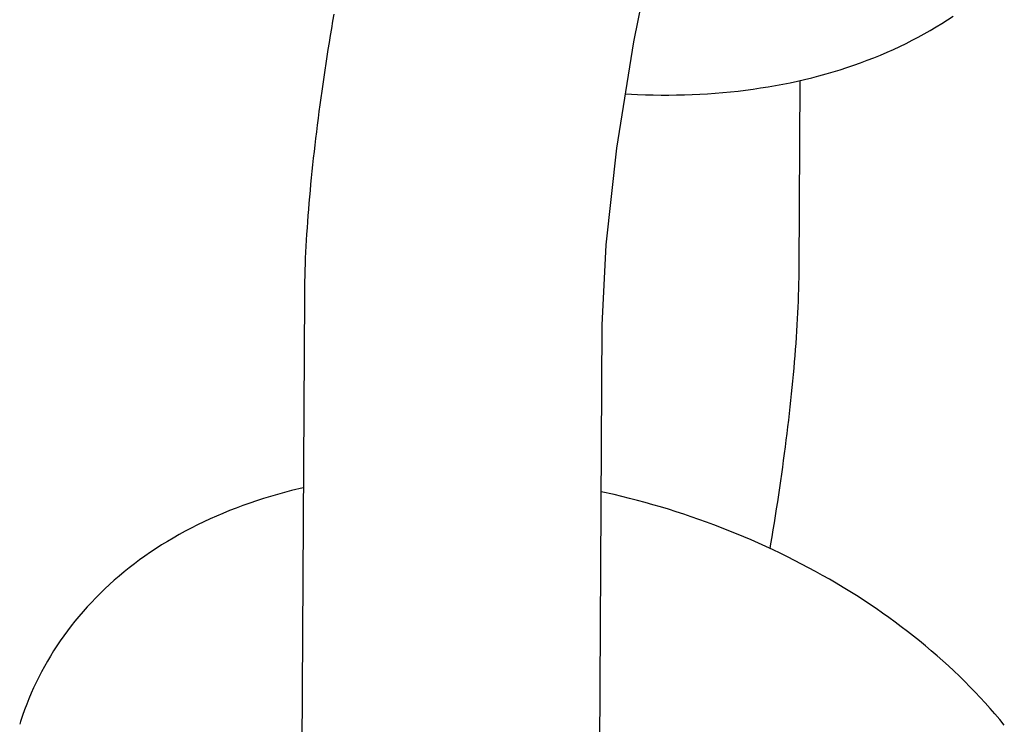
# Model space of a CAD drawing. Extents: x 990 to 4202, y -422 to 622.
# Tile 65 of 200: x 1466.913 to 1467.297, y -94.766 to -94.492. Entities that reach past the tile are written whole.
import ezdxf

# ---------------------------------------------------------------- set-up
doc = ezdxf.new("R2010")
doc.units = 0
doc.header["$MEASUREMENT"] = 0
doc.layers.add('SPILL-BUCKET', color=1, linetype='CONTINUOUS')

msp = doc.modelspace()

# ---------------------------------------------------------------- linework, layer by layer
at = {"layer": 'SPILL-BUCKET', "color": 1, "linetype": 'Continuous'}
for p, q in [((1467.15241, -94.50064), (1467.16092, -94.45862)), ((1467.03545, -94.48994), (1467.03498, -94.49269)), ((1467.27456, -94.49209), (1467.27674, -94.49064)), ((1467.03498, -94.49269), (1467.03452, -94.49544)), ((1467.26785, -94.49622), (1467.27012, -94.49487)), ((1467.27012, -94.49487), (1467.27237, -94.49349)), ((1467.27237, -94.49349), (1467.27456, -94.49209)), ((1467.03407, -94.49818), (1467.03363, -94.50091)), ((1467.03452, -94.49544), (1467.03407, -94.49818)), ((1467.26082, -94.50007), (1467.2632, -94.49882)), ((1467.2632, -94.49882), (1467.26554, -94.49754)), ((1467.26554, -94.49754), (1467.26785, -94.49622)), ((1467.03363, -94.50091), (1467.0332, -94.50364)), ((1467.1458, -94.54203), (1467.15241, -94.50064)), ((1467.25351, -94.50362), (1467.25598, -94.50247)), ((1467.25598, -94.50247), (1467.25842, -94.50129)), ((1467.25842, -94.50129), (1467.26082, -94.50007)), ((1467.03277, -94.50635), (1467.03235, -94.50907)), ((1467.0332, -94.50364), (1467.03277, -94.50635)), ((1467.24591, -94.50686), (1467.24847, -94.50581)), ((1467.24847, -94.50581), (1467.251, -94.50474)), ((1467.251, -94.50474), (1467.25351, -94.50362)), ((1467.03235, -94.50907), (1467.03195, -94.51177)), ((1467.2354, -94.51069), (1467.23807, -94.50978)), ((1467.23807, -94.50978), (1467.24071, -94.50884)), ((1467.24071, -94.50884), (1467.24333, -94.50787)), ((1467.24333, -94.50787), (1467.24591, -94.50686)), ((1467.03195, -94.51177), (1467.03155, -94.51447)), ((1467.22172, -94.51465), (1467.2245, -94.51393)), ((1467.2245, -94.51393), (1467.22726, -94.51317)), ((1467.22726, -94.51317), (1467.23, -94.51238)), ((1467.23, -94.51238), (1467.23271, -94.51155)), ((1467.23271, -94.51155), (1467.2354, -94.51069)), ((1467.03116, -94.51715), (1467.03078, -94.51983)), ((1467.03155, -94.51447), (1467.03116, -94.51715)), ((1467.20465, -94.51819), (1467.20754, -94.51769)), ((1467.20754, -94.51769), (1467.21041, -94.51716)), ((1467.21041, -94.51716), (1467.21327, -94.51659)), ((1467.21327, -94.51659), (1467.2161, -94.51598)), ((1467.2161, -94.51598), (1467.21892, -94.51533)), ((1467.21679, -94.58903), (1467.21717, -94.51572)), ((1467.21892, -94.51533), (1467.22172, -94.51465)), ((1467.03078, -94.51983), (1467.0304, -94.5225)), ((1467.14917, -94.52096), (1467.15381, -94.52117)), ((1467.15381, -94.52117), (1467.15686, -94.52128)), ((1467.15686, -94.52128), (1467.15991, -94.52135)), ((1467.15991, -94.52135), (1467.16295, -94.52138)), ((1467.16295, -94.52138), (1467.16599, -94.52139)), ((1467.16599, -94.52139), (1467.16902, -94.52135)), ((1467.16902, -94.52135), (1467.17205, -94.52129)), ((1467.17205, -94.52129), (1467.17506, -94.52118)), ((1467.17506, -94.52118), (1467.17807, -94.52105)), ((1467.17807, -94.52105), (1467.18107, -94.52087)), ((1467.18107, -94.52087), (1467.18406, -94.52066)), ((1467.18406, -94.52066), (1467.18703, -94.52042)), ((1467.18703, -94.52042), (1467.19, -94.52014)), ((1467.19, -94.52014), (1467.19296, -94.51982)), ((1467.19296, -94.51982), (1467.1959, -94.51947)), ((1467.1959, -94.51947), (1467.19883, -94.51908)), ((1467.19883, -94.51908), (1467.20175, -94.51865)), ((1467.20175, -94.51865), (1467.20465, -94.51819)), ((1467.03004, -94.52515), (1467.02969, -94.5278)), ((1467.0304, -94.5225), (1467.03004, -94.52515)), ((1467.02969, -94.5278), (1467.02934, -94.53043)), ((1467.02901, -94.53306), (1467.02869, -94.53567)), ((1467.02934, -94.53043), (1467.02901, -94.53306)), ((1467.02869, -94.53567), (1467.02837, -94.53827)), ((1467.02806, -94.54085), (1467.02777, -94.54342)), ((1467.02837, -94.53827), (1467.02806, -94.54085)), ((1467.02777, -94.54342), (1467.02748, -94.54598)), ((1467.14156, -94.57973), (1467.1458, -94.54203)), ((1467.02721, -94.54852), (1467.02694, -94.55105)), ((1467.02748, -94.54598), (1467.02721, -94.54852)), ((1467.02694, -94.55105), (1467.02669, -94.55357)), ((1467.02644, -94.55606), (1467.02621, -94.55855)), ((1467.02669, -94.55357), (1467.02644, -94.55606)), ((1467.02621, -94.55855), (1467.02599, -94.56102)), ((1467.02577, -94.56348), (1467.02557, -94.56591)), ((1467.02599, -94.56102), (1467.02577, -94.56348)), ((1467.02557, -94.56591), (1467.02538, -94.56834)), ((1467.0252, -94.57074), (1467.02503, -94.57314)), ((1467.02538, -94.56834), (1467.0252, -94.57074)), ((1467.02488, -94.57551), (1467.02473, -94.57788)), ((1467.02503, -94.57314), (1467.02488, -94.57551)), ((1467.02473, -94.57788), (1467.0246, -94.58022)), ((1467.02448, -94.58256), (1467.02437, -94.58488)), ((1467.0246, -94.58022), (1467.02448, -94.58256)), ((1467.14002, -94.61094), (1467.14156, -94.57973)), ((1467.02437, -94.58488), (1467.02427, -94.58719)), ((1467.02419, -94.58948), (1467.02412, -94.59177)), ((1467.02427, -94.58719), (1467.02419, -94.58948)), ((1467.21675, -94.59248), (1467.21678, -94.59023)), ((1467.21678, -94.58963), (1467.21679, -94.58903)), ((1467.21678, -94.59023), (1467.21678, -94.58963)), ((1467.02406, -94.59404), (1467.02402, -94.59631)), ((1467.02412, -94.59177), (1467.02406, -94.59404)), ((1467.21671, -94.59476), (1467.21675, -94.59248)), ((1467.02402, -94.59631), (1467.02399, -94.59856)), ((1467.02399, -94.59856), (1467.02399, -94.59916)), ((1467.21658, -94.59932), (1467.21665, -94.59703)), ((1467.21665, -94.59703), (1467.21671, -94.59476)), ((1467.02399, -94.59976), (1467.02278, -94.82816)), ((1467.02399, -94.59916), (1467.02399, -94.59976)), ((1467.2164, -94.60392), (1467.2165, -94.60161)), ((1467.2165, -94.60161), (1467.21658, -94.59932)), ((1467.21617, -94.60857), (1467.21629, -94.60623)), ((1467.21629, -94.60623), (1467.2164, -94.60392)), ((1467.21604, -94.61092), (1467.21617, -94.60857)), ((1467.13882, -94.83777), (1467.14002, -94.61094)), ((1467.21574, -94.61566), (1467.21589, -94.61328)), ((1467.21589, -94.61328), (1467.21604, -94.61092)), ((1467.21557, -94.61806), (1467.21574, -94.61566)), ((1467.2152, -94.62289), (1467.21539, -94.62046)), ((1467.21539, -94.62046), (1467.21557, -94.61806)), ((1467.21478, -94.62778), (1467.215, -94.62532)), ((1467.215, -94.62532), (1467.2152, -94.62289)), ((1467.21456, -94.63024), (1467.21478, -94.62778)), ((1467.21408, -94.63523), (1467.21433, -94.63273)), ((1467.21433, -94.63273), (1467.21456, -94.63024)), ((1467.21383, -94.63775), (1467.21408, -94.63523)), ((1467.21329, -94.64282), (1467.21356, -94.64027)), ((1467.21356, -94.64027), (1467.21383, -94.63775)), ((1467.213, -94.64537), (1467.21329, -94.64282)), ((1467.2124, -94.65053), (1467.21271, -94.64795)), ((1467.21271, -94.64795), (1467.213, -94.64537)), ((1467.21209, -94.65313), (1467.2124, -94.65053)), ((1467.21143, -94.65836), (1467.21176, -94.65574)), ((1467.21176, -94.65574), (1467.21209, -94.65313)), ((1467.21108, -94.661), (1467.21143, -94.65836)), ((1467.21037, -94.6663), (1467.21073, -94.66364)), ((1467.21073, -94.66364), (1467.21108, -94.661)), ((1467.20999, -94.66897), (1467.21037, -94.6663)), ((1467.20961, -94.67164), (1467.20999, -94.66897)), ((1467.02359, -94.67433), (1467.01905, -94.67542)), ((1467.20883, -94.67703), (1467.20922, -94.67433)), ((1467.20922, -94.67433), (1467.20961, -94.67164)), ((1467.00806, -94.67851), (1467.00537, -94.67938)), ((1467.01077, -94.67769), (1467.00806, -94.67851)), ((1467.01351, -94.67689), (1467.01077, -94.67769)), ((1467.01627, -94.67614), (1467.01351, -94.67689)), ((1467.01905, -94.67542), (1467.01627, -94.67614)), ((1467.14466, -94.67695), (1467.13967, -94.67582)), ((1467.1477, -94.67768), (1467.14466, -94.67695)), ((1467.15074, -94.67844), (1467.1477, -94.67768)), ((1467.15376, -94.67922), (1467.15074, -94.67844)), ((1467.20842, -94.67973), (1467.20883, -94.67703)), ((1466.99744, -94.6822), (1466.99486, -94.6832)), ((1467.00006, -94.68122), (1466.99744, -94.6822)), ((1467.0027, -94.68028), (1467.00006, -94.68122)), ((1467.00537, -94.67938), (1467.0027, -94.68028)), ((1467.15679, -94.68004), (1467.15376, -94.67922)), ((1467.1598, -94.68089), (1467.15679, -94.68004)), ((1467.16281, -94.68177), (1467.1598, -94.68089)), ((1467.16581, -94.68268), (1467.16281, -94.68177)), ((1467.1688, -94.68362), (1467.16581, -94.68268)), ((1467.20758, -94.68516), (1467.208, -94.68244)), ((1467.208, -94.68244), (1467.20842, -94.67973)), ((1466.98726, -94.68644), (1466.9848, -94.68759)), ((1466.98977, -94.68533), (1466.98726, -94.68644)), ((1466.9923, -94.68425), (1466.98977, -94.68533)), ((1466.99486, -94.6832), (1466.9923, -94.68425)), ((1467.17178, -94.68458), (1467.1688, -94.68362)), ((1467.17475, -94.68558), (1467.17178, -94.68458)), ((1467.17771, -94.68661), (1467.17475, -94.68558)), ((1467.18066, -94.68766), (1467.17771, -94.68661)), ((1467.20714, -94.68789), (1467.20758, -94.68516)), ((1466.97995, -94.68999), (1466.97757, -94.69125)), ((1466.98235, -94.68878), (1466.97995, -94.68999)), ((1466.9848, -94.68759), (1466.98235, -94.68878)), ((1467.18359, -94.68875), (1467.18066, -94.68766)), ((1467.18652, -94.68986), (1467.18359, -94.68875)), ((1467.18943, -94.69101), (1467.18652, -94.68986)), ((1467.20625, -94.69336), (1467.2067, -94.69062)), ((1467.2067, -94.69062), (1467.20714, -94.68789)), ((1466.97292, -94.69385), (1466.97065, -94.69519)), ((1466.97523, -94.69253), (1466.97292, -94.69385)), ((1466.97757, -94.69125), (1466.97523, -94.69253)), ((1467.19233, -94.69218), (1467.18943, -94.69101)), ((1467.19521, -94.69338), (1467.19233, -94.69218)), ((1467.19809, -94.69461), (1467.19521, -94.69338)), ((1467.20579, -94.6961), (1467.20625, -94.69336)), ((1466.96621, -94.69798), (1466.96404, -94.69942)), ((1466.9684, -94.69657), (1466.96621, -94.69798)), ((1466.97065, -94.69519), (1466.9684, -94.69657)), ((1467.20094, -94.69586), (1467.19809, -94.69461)), ((1467.20378, -94.69715), (1467.20094, -94.69586)), ((1467.20661, -94.69846), (1467.20378, -94.69715)), ((1467.20548, -94.69794), (1467.20579, -94.6961)), ((1466.96191, -94.70089), (1466.95981, -94.7024)), ((1466.96404, -94.69942), (1466.96191, -94.70089)), ((1467.20942, -94.6998), (1467.20661, -94.69846)), ((1467.21221, -94.70116), (1467.20942, -94.6998)), ((1467.21498, -94.70256), (1467.21221, -94.70116)), ((1466.95574, -94.70548), (1466.95377, -94.70707)), ((1466.95776, -94.70392), (1466.95574, -94.70548)), ((1466.95981, -94.7024), (1466.95776, -94.70392)), ((1467.21774, -94.70398), (1467.21498, -94.70256)), ((1467.22048, -94.70542), (1467.21774, -94.70398)), ((1467.2232, -94.7069), (1467.22048, -94.70542)), ((1466.95183, -94.70868), (1466.94993, -94.71032)), ((1466.95377, -94.70707), (1466.95183, -94.70868)), ((1467.2259, -94.7084), (1467.2232, -94.7069)), ((1467.22858, -94.70992), (1467.2259, -94.7084)), ((1466.94807, -94.71199), (1466.94625, -94.71368)), ((1466.94993, -94.71032), (1466.94807, -94.71199)), ((1467.23124, -94.71148), (1467.22858, -94.70992)), ((1467.23388, -94.71306), (1467.23124, -94.71148)), ((1467.23649, -94.71466), (1467.23388, -94.71306)), ((1466.94273, -94.71714), (1466.94103, -94.71891)), ((1466.94447, -94.7154), (1466.94273, -94.71714)), ((1466.94625, -94.71368), (1466.94447, -94.7154)), ((1467.23909, -94.71629), (1467.23649, -94.71466)), ((1467.24166, -94.71794), (1467.23909, -94.71629)), ((1466.93938, -94.7207), (1466.93776, -94.72251)), ((1466.94103, -94.71891), (1466.93938, -94.7207)), ((1467.24421, -94.71962), (1467.24166, -94.71794)), ((1467.24673, -94.72133), (1467.24421, -94.71962)), ((1467.24923, -94.72306), (1467.24673, -94.72133)), ((1466.93618, -94.72435), (1466.93464, -94.72621)), ((1466.93776, -94.72251), (1466.93618, -94.72435)), ((1467.2517, -94.72481), (1467.24923, -94.72306)), ((1467.25415, -94.72659), (1467.2517, -94.72481)), ((1466.93315, -94.72809), (1466.9317, -94.72999)), ((1466.93464, -94.72621), (1466.93315, -94.72809)), ((1467.25657, -94.72839), (1467.25415, -94.72659)), ((1467.25897, -94.73021), (1467.25657, -94.72839)), ((1466.93029, -94.73191), (1466.92892, -94.73386)), ((1466.9317, -94.72999), (1466.93029, -94.73191)), ((1467.26133, -94.73206), (1467.25897, -94.73021)), ((1467.26367, -94.73393), (1467.26133, -94.73206)), ((1466.9276, -94.73582), (1466.92631, -94.73781)), ((1466.92892, -94.73386), (1466.9276, -94.73582)), ((1467.26598, -94.73583), (1467.26367, -94.73393)), ((1467.26826, -94.73774), (1467.26598, -94.73583)), ((1466.92507, -94.7398), (1466.92387, -94.74183)), ((1466.92631, -94.73781), (1466.92507, -94.7398)), ((1467.27051, -94.73968), (1467.26826, -94.73774)), ((1467.27273, -94.74164), (1467.27051, -94.73968)), ((1466.92271, -94.74386), (1466.9216, -94.74592)), ((1466.92387, -94.74183), (1466.92271, -94.74386)), ((1467.27491, -94.74362), (1467.27273, -94.74164)), ((1467.27707, -94.74562), (1467.27491, -94.74362)), ((1466.92053, -94.74799), (1466.9195, -94.75008)), ((1466.9216, -94.74592), (1466.92053, -94.74799)), ((1467.27919, -94.74765), (1467.27707, -94.74562)), ((1467.28128, -94.74969), (1467.27919, -94.74765)), ((1466.9195, -94.75008), (1466.91851, -94.75218)), ((1467.28333, -94.75175), (1467.28128, -94.74969)), ((1467.28535, -94.75383), (1467.28333, -94.75175)), ((1466.91757, -94.75431), (1466.91667, -94.75644)), ((1466.91851, -94.75218), (1466.91757, -94.75431)), ((1467.28734, -94.75593), (1467.28535, -94.75383)), ((1466.91581, -94.75859), (1466.91499, -94.76075)), ((1466.91667, -94.75644), (1466.91581, -94.75859)), ((1467.28929, -94.75804), (1467.28734, -94.75593)), ((1467.2912, -94.76018), (1467.28929, -94.75804)), ((1466.91422, -94.76293), (1466.91384, -94.76409)), ((1466.91499, -94.76075), (1466.91422, -94.76293)), ((1467.29307, -94.76233), (1467.2912, -94.76018)), ((1467.29491, -94.7645), (1467.29307, -94.76233)), ((1466.91345, -94.76525), (1466.91309, -94.76637)), ((1466.91384, -94.76409), (1466.91347, -94.76526)), ((1467.2967, -94.76668), (1467.29491, -94.7645))]:
    msp.add_line(p, q, dxfattribs=at)

doc.saveas('drawing.dxf')
